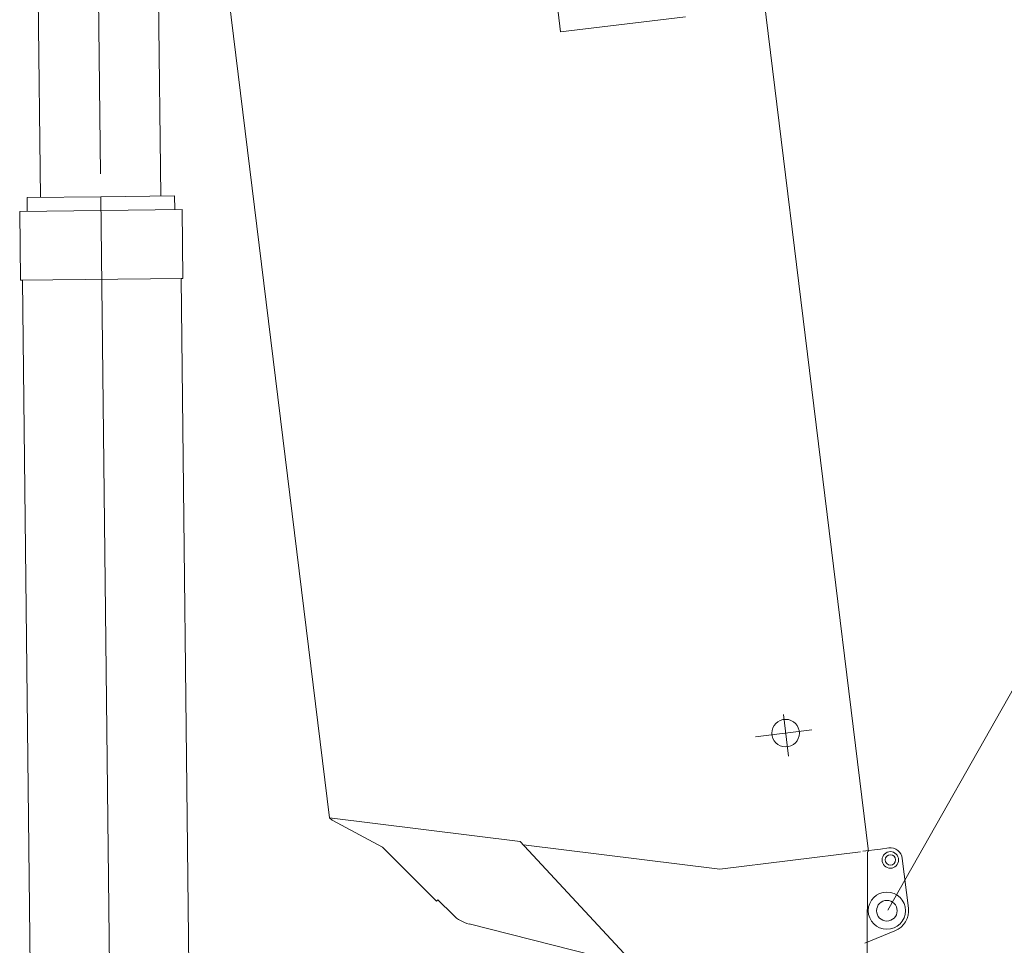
# Model space of a CAD drawing. Extents: x 34350 to 201729, y 12094 to 164960.
# Tile 19 of 70: x 92198 to 95058, y 20268 to 22955. Entities that reach past the tile are written whole.
import ezdxf

# ---------------------------------------------------------------- set-up
doc = ezdxf.new("R2010")
doc.units = 0
doc.header["$LTSCALE"] = 150
doc.header["$MEASUREMENT"] = 0
doc.linetypes.add('CENTER', pattern=[50.5, 30, -9, 2.5, -9])
doc.layers.add('11', color=251, linetype='Continuous')

# ---------------------------------------------------------------- blocks, each defined once
blk = doc.blocks.new('*G15')
at = {"layer": '11', "color": 251, "linetype": 'Continuous', "lineweight": 9}
for p, q in [((92433.6, 22440.9), (92219.3, 22438.5)), ((92219.3, 22438.5), (92219.7, 22398.5)), ((92433.6, 22440.9), (92647.9, 22443.3)), ((92647.9, 22443.3), (92648.3, 22403.3)), ((92198, 22398.2), (92670, 22403.5)), ((92200.3, 22198.2), (92198, 22398.2)), ((92670, 22403.5), (92672.2, 22203.5)), ((92200.3, 22198.2), (92672.3, 22203.5)), ((92205.8, 22198.3), (92200.3, 22198.2)), ((92245.1, 18673.5), (92205.8, 22198.3)), ((92672.2, 22203.5), (92666.7, 22203.5)), ((92666.7, 22203.5), (92706.1, 18678.7)), ((92706.1, 18678.7), (92245.1, 18673.5)), ((92642.9, 18678), (92308.4, 18674.2)), ((92605.3, 18471.6), (92642.9, 18678)), ((92308.4, 18674.2), (92350.6, 18468.8))]:
    blk.add_line(p, q, dxfattribs=at)
at = {"layer": '11', "color": 251, "linetype": 'CENTER', "lineweight": 9}
for p, q in [((92477.7, 18496.1), (92433.6, 22440.9)), ((92475.8, 18659.6), (92478.5, 18416.5)), ((92635.1, 18497.9), (92302.8, 18494.2))]:
    blk.add_line(p, q, dxfattribs=at)
at = {"layer": '11', "color": 251, "linetype": 'Continuous', "lineweight": 9}
for radius in [75.1, 75]:
    blk.add_circle((92477.7, 18496.1), radius, dxfattribs=at)
blk.add_arc((92477.7, 18496.1), 130, -167.8548, -10.869, dxfattribs=at)
blk = doc.blocks.new('*G16')
at = {"layer": '11', "color": 251, "linetype": 'CENTER', "lineweight": 9}
for p, q in [((92432.4, 22507.1), (92392.8, 26053.4)), ((92484.6, 25889.4), (92294.6, 25887.3))]:
    blk.add_line(p, q, dxfattribs=at)
at = {"layer": '11', "color": 251, "linetype": 'Continuous', "lineweight": 9}
for p, q in [((92264.6, 25887), (92266.5, 25717)), ((92526.5, 25719.9), (92524.6, 25889.9)), ((92571.5, 25720.4), (92221.5, 25716.5)), ((92221.5, 25716.5), (92258.1, 22438.9)), ((92266.5, 25717), (92396.5, 25718.4)), ((92396.5, 25718.4), (92526.5, 25719.9)), ((92608.1, 22442.8), (92571.5, 25720.4))]:
    blk.add_line(p, q, dxfattribs=at)
blk.add_circle((92394.6, 25888.4), 85, dxfattribs=at)
blk.add_arc((92394.6, 25888.4), 130, 0.64, -179.36, dxfattribs=at)
blk = doc.blocks.new('*G26')
at = {"layer": '11', "color": 251, "linetype": 'Continuous', "lineweight": 9}
for p, q in [((93440, 30511.7), (94664.3, 20540.3)), ((93097.8, 20637.4), (92705.2, 23834.8)), ((93752.1, 23059.9), (93769.4, 22919)), ((93769.4, 22919), (94131.9, 22963.4)), ((93105.7, 20630.7), (93097.8, 20637.4)), ((93652.1, 20569.5), (93097.8, 20637.4)), ((93252.1, 20552.4), (93105.7, 20630.7)), ((93652.1, 20569.5), (94080.7, 20107.4)), ((93251.6, 20552.6), (93408.8, 20395.7)), ((94232.2, 20489.1), (93661.8, 20559)), ((94640.5, 20539.2), (94232.2, 20489.1)), ((94647.3, 20541), (94698.2, 20547.3)), ((94661.3, 20539.9), (94659.3, 19901.9)), ((94698.2, 20547.3), (94723, 20550.3)), ((94762, 20519.8), (94779.7, 20375.9)), ((93408.8, 20395.7), (93413, 20399.9)), ((93457.3, 20355.8), (93413, 20399.9)), ((93988.3, 20207), (93503.4, 20329.6)), ((94740.8, 20309.8), (94652.7, 20274.2))]:
    blk.add_line(p, q, dxfattribs=at)
at = {"layer": '11', "color": 251, "linetype": 'CENTER', "lineweight": 9}
for p, q in [((94416.5, 20937.7), (94431.3, 20816.7)), ((94499.5, 20893.1), (94335.7, 20873))]:
    blk.add_line(p, q, dxfattribs=at)
at = {"layer": '11', "color": 251, "linetype": 'Continuous', "lineweight": 9}
for centre, radius in [((94423.1, 20883.7), 40), ((94423.1, 20883.7), 40), ((94423.1, 20883.7), 40), ((94727.3, 20515.6), 24), ((94727.3, 20515.6), 15), ((94717.2, 20368.2), 54), ((94717.2, 20368.2), 30), ((94717.2, 20368.2), 30)]:
    blk.add_circle(centre, radius, dxfattribs=at)
for centre, radius, start, end in [((94727.3, 20515.6), 35, 7, 97), ((94717.2, 20368.2), 63, -67.9997, 7.0004), ((93527.9, 20426.5), 100, -134.9541, -104.1873)]:
    blk.add_arc(centre, radius, start, end, dxfattribs=at)

msp = doc.modelspace()

# ---------------------------------------------------------------- linework, layer by layer
at = {"layer": '11', "color": 251, "linetype": 'Continuous', "lineweight": 9}
msp.add_line((94720, 20370), (101098.9, 31619.7), dxfattribs=at)

# ---------------------------------------------------------------- block references
at = {"color": 7, "linetype": 'Continuous', "lineweight": 9}
for name in ['*G26', '*G16', '*G15']:
    msp.add_blockref(name, (0, 0), dxfattribs=at)

doc.saveas('drawing.dxf')
